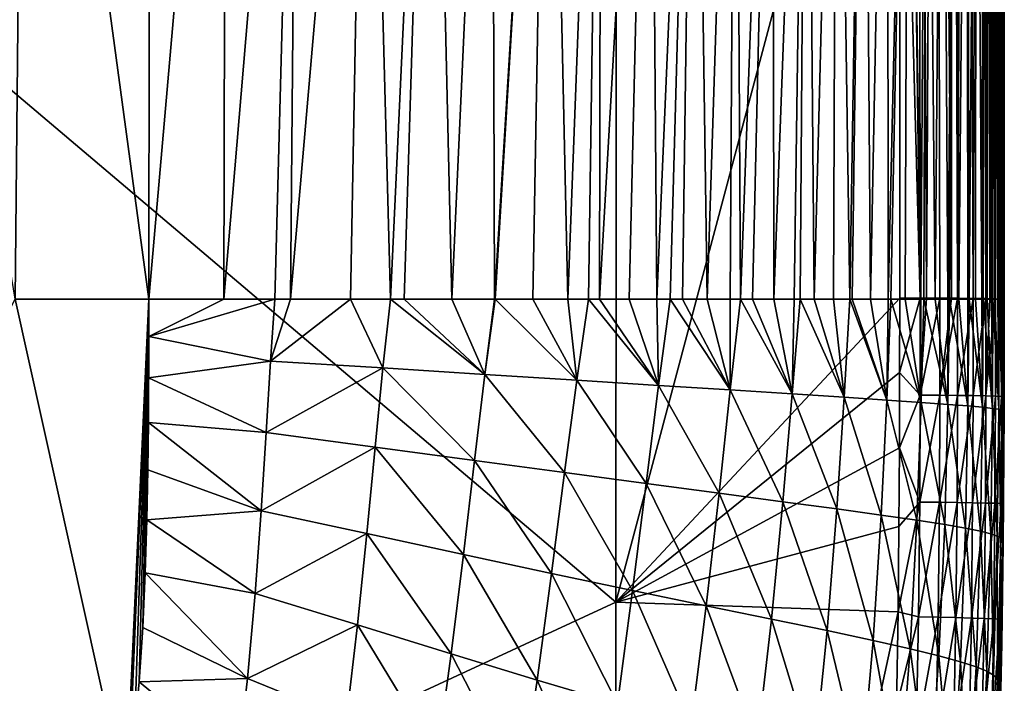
# Model space of a CAD drawing. Header units: metres. Extents: x -82 to 113, y -109 to 109.
# Tile 49 of 256: x -1.87 to 7.59, y -89.01 to -82.64. Entities that reach past the tile are written whole.
import ezdxf

# ---------------------------------------------------------------- set-up
doc = ezdxf.new("R2010")
doc.units = ezdxf.units.M
doc.layers.add('solid_20_382_013_XXX', color=7, linetype='CONTINUOUS')

msp = doc.modelspace()

# ---------------------------------------------------------------- linework, layer by layer
at = {"layer": 'solid_20_382_013_XXX'}
for points in [[(6.78411, -85.312668, -22.772873), (6.587133, -68.549858, -22.930576), (6.587057, -70.239494, -22.916096)], [(6.766757, -68.511177, -22.947165), (6.587133, -68.549858, -22.930576), (6.78411, -85.312668, -22.772873)], [(6.766757, -68.511177, -22.947165), (6.78411, -85.312668, -22.772873), (6.845679, -85.312859, -22.787275)], [(6.935796, -68.511566, -22.993719), (6.766757, -68.511177, -22.947165), (6.845679, -85.312859, -22.787275)], [(6.935796, -68.511566, -22.993719), (6.845679, -85.312859, -22.787275), (6.972446, -85.313423, -22.830578)], [(6.935796, -68.511566, -22.993719), (6.972446, -85.313423, -22.830578), (7.085756, -85.314163, -22.886753)], [(7.091434, -68.512184, -23.067741), (6.935796, -68.511566, -22.993719), (7.085756, -85.314163, -22.886753)], [(7.091434, -68.512184, -23.067741), (7.085756, -85.314163, -22.886753), (7.143466, -85.314629, -22.922752)], [(7.230856, -68.513016, -23.16641), (7.091434, -68.512184, -23.067741), (7.143466, -85.314629, -22.922752)], [(7.230856, -68.513016, -23.16641), (7.143466, -85.314629, -22.922752), (7.292288, -85.316223, -23.045031)], [(7.351247, -68.514023, -23.286907), (7.230856, -68.513016, -23.16641), (7.292288, -85.316223, -23.045031)], [(7.351247, -68.514023, -23.286907), (7.292288, -85.316223, -23.045031), (7.415062, -85.318153, -23.193441)], [(7.44979, -68.51519, -23.426411), (7.351247, -68.514023, -23.286907), (7.415062, -85.318153, -23.193441)], [(7.44979, -68.51519, -23.426411), (7.415062, -85.318153, -23.193441), (7.452575, -85.318932, -23.253305)], [(7.44979, -68.51519, -23.426411), (7.452575, -85.318932, -23.253305), (7.507776, -85.320366, -23.364073)], [(7.52367, -68.516487, -23.582102), (7.44979, -68.51519, -23.426411), (7.507776, -85.320366, -23.364073)], [(7.52367, -68.516487, -23.582102), (7.507776, -85.320366, -23.364073), (7.552238, -85.322044, -23.493376)], [(7.52367, -68.516487, -23.582102), (7.552238, -85.322044, -23.493376), (7.566058, -85.322807, -23.551882)], [(7.57007, -68.517899, -23.751158), (7.52367, -68.516487, -23.582102), (7.566058, -85.322807, -23.551882)], [(7.57007, -68.517899, -23.751158), (7.566058, -85.322807, -23.551882), (7.586342, -85.325409, -23.753025)], [(7.587094, -77.138199, -23.8496), (7.57007, -68.517899, -23.751158), (7.586342, -85.325409, -23.753025)], [(6.78411, -85.312668, -22.772873), (6.587057, -70.239494, -22.916096), (6.586648, -78.000458, -22.840151)], [(-4.684467, -80.998611, -22.829973), (3.860747, -88.233383, -22.715584), (3.870724, -75.62088, -22.863297)], [(6.586648, -78.000458, -22.840151), (3.870724, -75.62088, -22.863297), (3.860747, -88.233383, -22.715584)], [(-3.290884, -76.790482, -59.854019), (-1.824784, -76.471252, -59.802547), (-1.910766, -85.322731, -59.342342)], [(-1.910766, -85.322731, -59.342342), (-1.824784, -76.471252, -59.802547), (-0.626306, -85.322731, -59.223438)], [(-1.824784, -76.471252, -59.802547), (-0.618716, -76.903442, -59.682014), (-0.626306, -85.322731, -59.223438)], [(0.113484, -76.86113, -59.596119), (0.092092, -85.322998, -59.126217), (-0.626306, -85.322731, -59.223438)], [(-0.618716, -76.903442, -59.682014), (0.113484, -76.86113, -59.596119), (-0.626306, -85.322731, -59.223438)], [(0.809225, -76.86113, -59.485573), (0.584357, -85.323128, -59.042843), (0.092092, -85.322998, -59.126217)], [(0.113484, -76.86113, -59.596119), (0.809225, -76.86113, -59.485573), (0.092092, -85.322998, -59.126217)], [(0.809225, -76.86113, -59.485573), (0.735392, -85.323158, -59.014065), (0.584357, -85.323128, -59.042843)], [(1.467709, -76.86113, -59.349724), (1.311172, -85.32325, -58.888363), (0.735392, -85.323158, -59.014065)], [(0.809225, -76.86113, -59.485573), (1.467709, -76.86113, -59.349724), (0.735392, -85.323158, -59.014065)], [(1.467709, -76.86113, -59.349724), (1.693981, -85.323288, -58.788589), (1.311172, -85.32325, -58.888363)], [(1.467709, -76.86113, -59.349724), (2.087769, -76.86113, -59.185726), (1.693981, -85.323288, -58.788589)], [(2.087769, -76.86113, -59.185726), (1.825018, -85.323296, -58.751019), (1.693981, -85.323288, -58.788589)], [(2.087769, -76.86113, -59.185726), (2.283503, -85.323326, -58.603874), (1.825018, -85.323296, -58.751019)], [(2.087769, -76.86113, -59.185726), (2.669397, -76.86113, -58.990498), (2.283503, -85.323326, -58.603874)], [(2.669397, -76.86113, -58.990498), (2.693724, -85.323349, -58.448391), (2.283503, -85.323326, -58.603874)], [(2.669397, -76.86113, -58.990498), (3.212833, -76.86113, -58.760921), (2.693724, -85.323349, -58.448391)], [(3.212833, -76.86113, -58.760921), (2.69931, -85.323349, -58.446098), (2.693724, -85.323349, -58.448391)], [(3.212833, -76.86113, -58.760921), (3.062809, -85.323372, -58.285412), (2.69931, -85.323349, -58.446098)], [(3.212833, -76.86113, -58.760921), (3.397534, -85.323387, -58.115074), (3.062809, -85.323372, -58.285412)], [(3.212833, -76.86113, -58.760921), (3.718316, -76.86113, -58.493862), (3.397534, -85.323387, -58.115074)], [(3.718316, -76.86113, -58.493862), (3.598494, -85.323395, -58.000843), (3.397534, -85.323387, -58.115074)], [(3.718316, -76.86113, -58.493862), (3.704615, -85.323402, -57.936466), (3.598494, -85.323395, -58.000843)], [(4.186085, -76.86113, -58.186207), (3.988769, -85.323425, -57.748699), (3.704615, -85.323402, -57.936466)], [(3.718316, -76.86113, -58.493862), (4.186085, -76.86113, -58.186207), (3.704615, -85.323402, -57.936466)], [(4.186085, -76.86113, -58.186207), (4.253523, -85.323441, -57.550774), (3.988769, -85.323425, -57.748699)], [(4.186085, -76.86113, -58.186207), (4.616384, -76.86113, -57.83482), (4.253523, -85.323441, -57.550774)], [(4.616384, -76.86113, -57.83482), (4.382994, -85.323448, -57.44471), (4.253523, -85.323441, -57.550774)], [(4.616384, -76.86113, -57.83482), (4.50192, -85.323456, -57.34127), (4.382994, -85.323448, -57.44471)], [(4.616384, -76.86113, -57.83482), (4.73642, -85.323463, -57.118507), (4.50192, -85.323456, -57.34127)], [(4.616384, -76.86113, -57.83482), (5.00983, -76.86113, -57.436577), (4.73642, -85.323463, -57.118507)], [(5.00983, -76.86113, -57.436577), (4.959174, -85.323471, -56.880444), (4.73642, -85.323463, -57.118507)], [(5.00983, -76.86113, -57.436577), (5.057713, -85.323479, -56.765717), (4.959174, -85.323471, -56.880444)], [(5.00983, -76.86113, -57.436577), (5.367738, -76.86113, -56.988319), (5.057713, -85.323479, -56.765717)], [(5.367738, -76.86113, -56.988319), (5.172128, -85.323486, -56.624397), (5.057713, -85.323479, -56.765717)], [(5.367738, -76.86113, -56.988319), (5.376787, -85.323494, -56.347225), (5.172128, -85.323486, -56.624397)], [(5.367738, -76.86113, -56.988319), (5.691496, -76.86113, -56.486897), (5.376787, -85.323494, -56.347225)], [(5.691496, -76.86113, -56.486897), (5.574223, -85.323502, -56.045334), (5.376787, -85.323494, -56.347225)], [(5.691496, -76.86113, -56.486897), (5.630243, -85.323509, -55.952572), (5.574223, -85.323502, -56.045334)], [(5.691496, -76.86113, -56.486897), (5.765315, -85.323517, -55.714249), (5.630243, -85.323509, -55.952572)], [(5.691496, -76.86113, -56.486897), (5.982493, -76.86113, -55.929157), (5.765315, -85.323517, -55.714249)], [(5.982493, -76.86113, -55.929157), (5.950565, -85.323532, -55.348751), (5.765315, -85.323517, -55.714249)], [(5.982493, -76.86113, -55.929157), (6.109612, -85.32354, -54.992077), (5.950565, -85.323532, -55.348751)], [(5.982493, -76.86113, -55.929157), (6.242119, -76.86113, -55.311947), (6.109612, -85.32354, -54.992077)], [(6.242119, -76.86113, -55.311947), (6.130847, -85.32354, -54.940979), (6.109612, -85.32354, -54.992077)], [(6.242119, -76.86113, -55.311947), (6.306602, -85.323555, -54.481098), (6.130847, -85.32354, -54.940979)], [(6.242119, -76.86113, -55.311947), (6.471772, -76.86113, -54.632114), (6.306602, -85.323555, -54.481098)], [(6.471772, -76.86113, -54.632114), (6.477009, -85.32357, -53.959354), (6.306602, -85.323555, -54.481098)], [(6.471772, -76.86113, -54.632114), (6.67311, -76.86113, -53.886654), (6.477009, -85.32357, -53.959354)], [(6.67311, -76.86113, -53.886654), (6.502896, -85.32357, -53.872173), (6.477009, -85.32357, -53.959354)], [(6.67311, -76.86113, -53.886654), (6.639464, -85.323578, -53.370422), (6.502896, -85.32357, -53.872173)], [(6.67311, -76.86113, -53.886654), (6.79054, -85.323586, -52.714764), (6.639464, -85.323578, -53.370422)], [(6.67311, -76.86113, -53.886654), (6.848059, -76.86113, -53.072681), (6.79054, -85.323586, -52.714764)], [(6.848059, -76.86113, -53.072681), (6.818876, -85.323586, -52.577164), (6.79054, -85.323586, -52.714764)], [(6.848059, -76.86113, -53.072681), (6.927766, -85.323586, -51.994534), (6.818876, -85.323586, -52.577164)], [(6.848059, -76.86113, -53.072681), (6.998559, -76.86113, -52.18734), (6.927766, -85.323586, -51.994534)], [(6.998559, -76.86113, -52.18734), (7.049494, -85.323593, -51.214779), (6.927766, -85.323586, -51.994534)], [(6.998559, -76.86113, -52.18734), (7.126547, -76.86113, -51.227753), (7.049494, -85.323593, -51.214779)], [(7.126547, -76.86113, -51.227753), (7.066321, -85.323593, -51.093414), (7.049494, -85.323593, -51.214779)], [(7.126547, -76.86113, -51.227753), (7.1546, -85.323601, -50.386784), (7.066321, -85.323593, -51.093414)], [(7.126547, -76.86113, -51.227753), (7.233965, -76.86113, -50.191055), (7.1546, -85.323601, -50.386784)], [(7.233965, -76.86113, -50.191055), (7.243155, -85.323608, -49.524075), (7.1546, -85.323601, -50.386784)], [(7.233965, -76.86113, -50.191055), (7.25352, -85.323608, -49.409863), (7.243155, -85.323608, -49.524075)], [(7.233965, -76.86113, -50.191055), (7.322749, -76.86113, -49.074417), (7.25352, -85.323608, -49.409863)], [(7.322749, -76.86113, -49.074417), (7.316745, -85.323616, -48.633621), (7.25352, -85.323608, -49.409863)], [(7.322749, -76.86113, -49.074417), (7.377763, -85.323624, -47.711555), (7.316745, -85.323616, -48.633621)], [(7.322749, -76.86113, -49.074417), (7.394804, -76.86113, -47.875359), (7.377763, -85.323624, -47.711555)], [(7.394804, -76.86113, -47.875359), (7.389251, -85.323631, -47.511997), (7.377763, -85.323624, -47.711555)], [(7.394804, -76.86113, -47.875359), (7.428224, -85.323639, -46.751274), (7.389251, -85.323631, -47.511997)], [(7.394804, -76.86113, -47.875359), (7.452023, -76.86113, -46.59161), (7.428224, -85.323639, -46.751274)], [(7.452023, -76.86113, -46.59161), (7.469484, -85.323654, -45.750946), (7.428224, -85.323639, -46.751274)], [(7.452023, -76.86113, -46.59161), (7.496294, -76.86113, -45.220898), (7.469484, -85.323654, -45.750946)], [(7.496294, -76.86113, -45.220898), (7.482153, -85.323654, -45.385738), (7.469484, -85.323654, -45.750946)], [(7.496294, -76.86113, -45.220898), (7.50268, -85.323662, -44.711128), (7.482153, -85.323654, -45.385738)], [(7.496294, -76.86113, -45.220898), (7.528913, -85.323662, -43.631592), (7.50268, -85.323662, -44.711128)], [(7.496294, -76.86113, -45.220898), (7.529508, -76.86113, -43.760963), (7.528913, -85.323662, -43.631592)], [(7.529508, -76.86113, -43.760963), (7.540731, -85.323662, -43.022015), (7.528913, -85.323662, -43.631592)], [(7.529508, -76.86113, -43.760963), (7.553554, -76.86113, -42.209534), (7.540731, -85.323662, -43.022015)], [(7.553554, -76.86113, -42.209534), (7.549218, -85.323662, -42.512356), (7.540731, -85.323662, -43.022015)], [(7.553554, -76.86113, -42.209534), (7.564582, -85.323639, -41.352695), (7.549218, -85.323662, -42.512356)], [(7.553554, -76.86113, -42.209534), (7.570241, -76.86113, -40.564457), (7.564582, -85.323639, -41.352695)], [(7.570241, -76.86113, -40.564457), (7.573779, -85.323624, -40.411255), (7.564582, -85.323639, -41.352695)], [(7.570241, -76.86113, -40.564457), (7.575883, -85.323616, -40.151432), (7.573779, -85.323624, -40.411255)], [(7.570241, -76.86113, -40.564457), (7.583766, -85.323601, -38.90749), (7.575883, -85.323616, -40.151432)], [(7.570241, -76.86113, -40.564457), (7.580954, -76.86113, -38.824188), (7.583766, -85.323601, -38.90749)], [(7.580954, -76.86113, -38.824188), (7.588811, -85.323616, -37.619068), (7.583766, -85.323601, -38.90749)], [(7.580954, -76.86113, -38.824188), (7.58694, -76.86113, -36.98737), (7.588811, -85.323616, -37.619068)], [(7.58694, -76.86113, -36.98737), (7.589024, -85.323616, -37.544697), (7.588811, -85.323616, -37.619068)], [(7.58694, -76.86113, -36.98737), (7.591569, -85.323669, -36.284065), (7.589024, -85.323616, -37.544697)], [(7.58694, -76.86113, -36.98737), (7.58945, -76.86113, -35.052639), (7.591569, -85.323669, -36.284065)], [(7.58766, -76.86113, -26.3095), (7.587094, -77.138199, -23.8496), (7.587805, -85.323776, -25.543383)], [(7.58766, -76.86113, -26.3095), (7.588472, -85.323174, -27.25271), (7.588526, -85.323158, -27.374783)], [(7.588303, -76.86113, -28.647734), (7.58766, -76.86113, -26.3095), (7.588526, -85.323158, -27.374783)], [(7.58766, -76.86113, -26.3095), (7.587805, -85.323776, -25.543383), (7.588472, -85.323174, -27.25271)], [(7.588303, -76.86113, -28.647734), (7.589279, -85.323196, -28.891241), (7.590257, -85.323471, -30.468063)], [(7.589035, -76.86113, -30.884029), (7.588303, -76.86113, -28.647734), (7.590257, -85.323471, -30.468063)], [(7.588303, -76.86113, -28.647734), (7.588526, -85.323158, -27.374783), (7.589279, -85.323196, -28.891241)], [(7.589035, -76.86113, -30.884029), (7.59066, -85.32357, -31.02742), (7.591393, -85.323723, -31.991491)], [(7.589732, -76.86113, -33.018646), (7.589035, -76.86113, -30.884029), (7.591393, -85.323723, -31.991491)], [(7.589035, -76.86113, -30.884029), (7.590257, -85.323471, -30.468063), (7.59066, -85.32357, -31.02742)], [(7.58945, -76.86113, -35.052639), (7.59257, -85.323753, -34.900459), (7.591569, -85.323669, -36.284065)], [(7.58945, -76.86113, -35.052639), (7.592603, -85.323784, -34.416882), (7.59257, -85.323753, -34.900459)], [(7.58945, -76.86113, -35.052639), (7.589732, -76.86113, -33.018646), (7.592603, -85.323784, -34.416882)], [(7.589732, -76.86113, -33.018646), (7.592337, -85.323807, -33.468712), (7.592603, -85.323784, -34.416882)], [(7.589732, -76.86113, -33.018646), (7.591393, -85.323723, -31.991491), (7.592337, -85.323807, -33.468712)], [(7.587805, -85.323776, -25.543383), (7.587094, -77.138199, -23.8496), (7.586342, -85.325409, -23.753025)], [(6.586648, -78.000458, -22.840151), (3.860747, -88.233383, -22.715584), (6.58736, -85.312401, -22.753321)], [(6.78411, -85.312668, -22.772873), (6.586648, -78.000458, -22.840151), (6.58736, -85.312401, -22.753321)], [(-4.684467, -80.998611, -22.829973), (-4.686957, -92.19162, -22.700603), (3.860747, -88.233383, -22.715584)], [(-4.318604, -90.112183, -59.170151), (-1.910766, -85.322731, -59.342342), (-0.847202, -90.119011, -58.961166)], [(-0.847202, -90.119011, -58.961166), (-1.910766, -85.322731, -59.342342), (-0.626306, -85.322731, -59.223438)], [(-0.847202, -90.119011, -58.961166), (-0.626306, -85.322731, -59.223438), (-0.817885, -89.914146, -58.971558)], [(-0.817885, -89.914146, -58.971558), (-0.626306, -85.322731, -59.223438), (-0.765357, -89.476959, -58.994057)], [(-0.765357, -89.476959, -58.994057), (-0.626306, -85.322731, -59.223438), (-0.721058, -88.998085, -59.019176)], [(-0.721058, -88.998085, -59.019176), (-0.626306, -85.322731, -59.223438), (-0.685765, -88.478203, -59.046986)], [(-0.685765, -88.478203, -59.046986), (-0.626306, -85.322731, -59.223438), (-0.661012, -87.952522, -59.075615)], [(-0.661012, -87.952522, -59.075615), (-0.626306, -85.322731, -59.223438), (-0.645275, -87.44281, -59.103786)], [(-0.645275, -87.44281, -59.103786), (-0.626306, -85.322731, -59.223438), (-0.636141, -86.961792, -59.130684)], [(-0.636141, -86.961792, -59.130684), (-0.626306, -85.322731, -59.223438), (-0.631141, -86.506683, -59.156353)], [(-0.631141, -86.506683, -59.156353), (-0.626306, -85.322731, -59.223438), (-0.627348, -85.681702, -59.203114)], [(-0.627348, -85.681702, -59.203114), (-0.626306, -85.322731, -59.223438), (0.092092, -85.322998, -59.126217)], [(-0.627348, -85.681702, -59.203114), (0.092092, -85.322998, -59.126217), (0.584357, -85.323128, -59.042843)], [(0.542038, -85.917763, -59.015396), (-0.627348, -85.681702, -59.203114), (0.584357, -85.323128, -59.042843)], [(0.542038, -85.917763, -59.015396), (0.584357, -85.323128, -59.042843), (0.735392, -85.323158, -59.014065)], [(0.542038, -85.917763, -59.015396), (0.735392, -85.323158, -59.014065), (1.311172, -85.32325, -58.888363)], [(1.620697, -85.98468, -58.767513), (0.542038, -85.917763, -59.015396), (1.311172, -85.32325, -58.888363)], [(1.620697, -85.98468, -58.767513), (1.311172, -85.32325, -58.888363), (1.693981, -85.323288, -58.788589)], [(1.620697, -85.98468, -58.767513), (1.693981, -85.323288, -58.788589), (2.602799, -86.046204, -58.438618)], [(2.602799, -86.046204, -58.438618), (1.693981, -85.323288, -58.788589), (1.825018, -85.323296, -58.751019)], [(2.602799, -86.046204, -58.438618), (1.825018, -85.323296, -58.751019), (2.283503, -85.323326, -58.603874)], [(2.602799, -86.046204, -58.438618), (2.283503, -85.323326, -58.603874), (2.693724, -85.323349, -58.448391)], [(2.602799, -86.046204, -58.438618), (2.693724, -85.323349, -58.448391), (2.69931, -85.323349, -58.446098)], [(2.602799, -86.046204, -58.438618), (2.69931, -85.323349, -58.446098), (3.484946, -86.102043, -58.014301)], [(3.484946, -86.102043, -58.014301), (2.69931, -85.323349, -58.446098), (3.062809, -85.323372, -58.285412)], [(3.484946, -86.102043, -58.014301), (3.062809, -85.323372, -58.285412), (3.397534, -85.323387, -58.115074)], [(3.484946, -86.102043, -58.014301), (3.397534, -85.323387, -58.115074), (3.598494, -85.323395, -58.000843)], [(3.484946, -86.102043, -58.014301), (3.598494, -85.323395, -58.000843), (4.270253, -86.152023, -57.478012)], [(4.270253, -86.152023, -57.478012), (3.598494, -85.323395, -58.000843), (3.704615, -85.323402, -57.936466)], [(4.270253, -86.152023, -57.478012), (3.704615, -85.323402, -57.936466), (3.988769, -85.323425, -57.748699)], [(3.860747, -88.233383, -22.715584), (6.586072, -86.029488, -22.743954), (6.58736, -85.312401, -22.753321)], [(4.270253, -86.152023, -57.478012), (3.988769, -85.323425, -57.748699), (4.253523, -85.323441, -57.550774)], [(4.270253, -86.152023, -57.478012), (4.253523, -85.323441, -57.550774), (4.382994, -85.323448, -57.44471)], [(4.270253, -86.152023, -57.478012), (4.382994, -85.323448, -57.44471), (4.959772, -86.19603, -56.813759)], [(4.959772, -86.19603, -56.813759), (4.382994, -85.323448, -57.44471), (4.50192, -85.323456, -57.34127)], [(4.959772, -86.19603, -56.813759), (4.50192, -85.323456, -57.34127), (4.73642, -85.323463, -57.118507)], [(4.959772, -86.19603, -56.813759), (4.73642, -85.323463, -57.118507), (4.959174, -85.323471, -56.880444)], [(4.959772, -86.19603, -56.813759), (4.959174, -85.323471, -56.880444), (5.057713, -85.323479, -56.765717)], [(4.959772, -86.19603, -56.813759), (5.057713, -85.323479, -56.765717), (5.553587, -86.234062, -56.007137)], [(5.553587, -86.234062, -56.007137), (5.057713, -85.323479, -56.765717), (5.172128, -85.323486, -56.624397)], [(5.553587, -86.234062, -56.007137), (5.172128, -85.323486, -56.624397), (5.376787, -85.323494, -56.347225)], [(5.553587, -86.234062, -56.007137), (5.376787, -85.323494, -56.347225), (5.574223, -85.323502, -56.045334)], [(5.553587, -86.234062, -56.007137), (5.574223, -85.323502, -56.045334), (5.630243, -85.323509, -55.952572)], [(5.553587, -86.234062, -56.007137), (5.630243, -85.323509, -55.952572), (6.053407, -86.266365, -55.045341)], [(6.053407, -86.266365, -55.045341), (5.630243, -85.323509, -55.952572), (5.765315, -85.323517, -55.714249)], [(6.053407, -86.266365, -55.045341), (5.765315, -85.323517, -55.714249), (5.950565, -85.323532, -55.348751)], [(6.053407, -86.266365, -55.045341), (5.950565, -85.323532, -55.348751), (6.109612, -85.32354, -54.992077)], [(6.053407, -86.266365, -55.045341), (6.109612, -85.32354, -54.992077), (6.464264, -86.293427, -53.917152)], [(6.464264, -86.293427, -53.917152), (6.109612, -85.32354, -54.992077), (6.130847, -85.32354, -54.940979)], [(6.464264, -86.293427, -53.917152), (6.130847, -85.32354, -54.940979), (6.306602, -85.323555, -54.481098)], [(6.464264, -86.293427, -53.917152), (6.306602, -85.323555, -54.481098), (6.477009, -85.32357, -53.959354)], [(6.464264, -86.293427, -53.917152), (6.477009, -85.32357, -53.959354), (6.502896, -85.32357, -53.872173)], [(6.464264, -86.293427, -53.917152), (6.502896, -85.32357, -53.872173), (6.793618, -86.31588, -52.612068)], [(6.793618, -86.31588, -52.612068), (6.502896, -85.32357, -53.872173), (6.639464, -85.323578, -53.370422)], [(6.78411, -85.312668, -22.772873), (6.58736, -85.312401, -22.753321), (6.586072, -86.029488, -22.743954)], [(6.784419, -86.245972, -22.760811), (6.78411, -85.312668, -22.772873), (6.586072, -86.029488, -22.743954)], [(6.793618, -86.31588, -52.612068), (6.639464, -85.323578, -53.370422), (6.79054, -85.323586, -52.714764)], [(6.845679, -85.312859, -22.787275), (6.78411, -85.312668, -22.772873), (6.784419, -86.245972, -22.760811)], [(6.972446, -85.313423, -22.830578), (6.845679, -85.312859, -22.787275), (6.784419, -86.245972, -22.760811)], [(6.972767, -86.247047, -22.818693), (6.972446, -85.313423, -22.830578), (6.784419, -86.245972, -22.760811)], [(6.793618, -86.31588, -52.612068), (6.79054, -85.323586, -52.714764), (6.818876, -85.323586, -52.577164)], [(6.793618, -86.31588, -52.612068), (6.818876, -85.323586, -52.577164), (7.050255, -86.334389, -51.11895)], [(7.050255, -86.334389, -51.11895), (6.818876, -85.323586, -52.577164), (6.927766, -85.323586, -51.994534)], [(7.050255, -86.334389, -51.11895), (6.927766, -85.323586, -51.994534), (7.049494, -85.323593, -51.214779)], [(7.085756, -85.314163, -22.886753), (6.972446, -85.313423, -22.830578), (6.972767, -86.247047, -22.818693)], [(7.143466, -85.314629, -22.922752), (7.085756, -85.314163, -22.886753), (6.972767, -86.247047, -22.818693)], [(7.14324, -86.248535, -22.910702), (7.143466, -85.314629, -22.922752), (6.972767, -86.247047, -22.818693)], [(7.050255, -86.334389, -51.11895), (7.049494, -85.323593, -51.214779), (7.066321, -85.323593, -51.093414)], [(7.050255, -86.334389, -51.11895), (7.066321, -85.323593, -51.093414), (7.243666, -86.349602, -49.425171)], [(7.243666, -86.349602, -49.425171), (7.066321, -85.323593, -51.093414), (7.1546, -85.323601, -50.386784)], [(7.292288, -85.316223, -23.045031), (7.143466, -85.314629, -22.922752), (7.14324, -86.248535, -22.910702)], [(7.291793, -86.250397, -23.032793), (7.292288, -85.316223, -23.045031), (7.14324, -86.248535, -22.910702)], [(7.243666, -86.349602, -49.425171), (7.1546, -85.323601, -50.386784), (7.243155, -85.323608, -49.524075)], [(7.243666, -86.349602, -49.425171), (7.243155, -85.323608, -49.524075), (7.25352, -85.323608, -49.409863)], [(7.243666, -86.349602, -49.425171), (7.25352, -85.323608, -49.409863), (7.383401, -86.36216, -47.517963)], [(7.383401, -86.36216, -47.517963), (7.25352, -85.323608, -49.409863), (7.316745, -85.323616, -48.633621)], [(7.415062, -85.318153, -23.193441), (7.292288, -85.316223, -23.045031), (7.291793, -86.250397, -23.032793)], [(7.41438, -86.252556, -23.180916), (7.415062, -85.318153, -23.193441), (7.291793, -86.250397, -23.032793)], [(7.383401, -86.36216, -47.517963), (7.316745, -85.323616, -48.633621), (7.377763, -85.323624, -47.711555)], [(7.383401, -86.36216, -47.517963), (7.377763, -85.323624, -47.711555), (7.389251, -85.323631, -47.511997)], [(7.383401, -86.36216, -47.517963), (7.389251, -85.323631, -47.511997), (7.4788, -86.372627, -45.385376)], [(7.4788, -86.372627, -45.385376), (7.389251, -85.323631, -47.511997), (7.428224, -85.323639, -46.751274)], [(7.452575, -85.318932, -23.253305), (7.415062, -85.318153, -23.193441), (7.41438, -86.252556, -23.180916)], [(7.507776, -85.320366, -23.364073), (7.452575, -85.318932, -23.253305), (7.41438, -86.252556, -23.180916)], [(7.506954, -86.254959, -23.351025), (7.507776, -85.320366, -23.364073), (7.41438, -86.252556, -23.180916)], [(7.4788, -86.372627, -45.385376), (7.428224, -85.323639, -46.751274), (7.469484, -85.323654, -45.750946)], [(7.4788, -86.372627, -45.385376), (7.469484, -85.323654, -45.750946), (7.482153, -85.323654, -45.385738)], [(7.4788, -86.372627, -45.385376), (7.482153, -85.323654, -45.385738), (7.538805, -86.381409, -43.016956)], [(7.538805, -86.381409, -43.016956), (7.482153, -85.323654, -45.385738), (7.50268, -85.323662, -44.711128)], [(7.538805, -86.381409, -43.016956), (7.50268, -85.323662, -44.711128), (7.528913, -85.323662, -43.631592)], [(7.552238, -85.322044, -23.493376), (7.507776, -85.320366, -23.364073), (7.506954, -86.254959, -23.351025)], [(7.566058, -85.322807, -23.551882), (7.552238, -85.322044, -23.493376), (7.506954, -86.254959, -23.351025)], [(7.56547, -86.257545, -23.539072), (7.566058, -85.322807, -23.551882), (7.506954, -86.254959, -23.351025)], [(7.538805, -86.381409, -43.016956), (7.528913, -85.323662, -43.631592), (7.540731, -85.323662, -43.022015)], [(7.538805, -86.381409, -43.016956), (7.540731, -85.323662, -43.022015), (7.57231, -86.388908, -40.40242)], [(7.57231, -86.388908, -40.40242), (7.540731, -85.323662, -43.022015), (7.549218, -85.323662, -42.512356)], [(7.57231, -86.388908, -40.40242), (7.549218, -85.323662, -42.512356), (7.564582, -85.323639, -41.352695)], [(7.57231, -86.388908, -40.40242), (7.564582, -85.323639, -41.352695), (7.573779, -85.323624, -40.411255)], [(7.586342, -85.325409, -23.753025), (7.566058, -85.322807, -23.551882), (7.56547, -86.257545, -23.539072)], [(7.586265, -86.06012, -23.743433), (7.586342, -85.325409, -23.753025), (7.56547, -86.257545, -23.539072)], [(7.57231, -86.388908, -40.40242), (7.573779, -85.323624, -40.411255), (7.587589, -86.395576, -37.533493)], [(7.587589, -86.395576, -37.533493), (7.573779, -85.323624, -40.411255), (7.575883, -85.323616, -40.151432)], [(7.587589, -86.395576, -37.533493), (7.575883, -85.323616, -40.151432), (7.583766, -85.323601, -38.90749)], [(7.587589, -86.395576, -37.533493), (7.583766, -85.323601, -38.90749), (7.588811, -85.323616, -37.619068)], [(7.586265, -86.06012, -23.743433), (7.588526, -85.323158, -27.374783), (7.588472, -85.323174, -27.25271)], [(7.587278, -86.410789, -27.368349), (7.588526, -85.323158, -27.374783), (7.586265, -86.06012, -23.743433)], [(7.588472, -85.323174, -27.25271), (7.587805, -85.323776, -25.543383), (7.586265, -86.06012, -23.743433)], [(7.587805, -85.323776, -25.543383), (7.586342, -85.325409, -23.753025), (7.586265, -86.06012, -23.743433)], [(7.587278, -86.410789, -27.368349), (7.589279, -85.323196, -28.891241), (7.588526, -85.323158, -27.374783)], [(7.587278, -86.410789, -27.368349), (7.590257, -85.323471, -30.468063), (7.589279, -85.323196, -28.891241)], [(7.587278, -86.410789, -27.368349), (7.59066, -85.32357, -31.02742), (7.590257, -85.323471, -30.468063)], [(7.590015, -86.406807, -31.017851), (7.59066, -85.32357, -31.02742), (7.587278, -86.410789, -27.368349)], [(7.587589, -86.395576, -37.533493), (7.588811, -85.323616, -37.619068), (7.589024, -85.323616, -37.544697)], [(7.587589, -86.395576, -37.533493), (7.589024, -85.323616, -37.544697), (7.591569, -85.323669, -36.284065)], [(7.591569, -85.323669, -36.284065), (7.59257, -85.323753, -34.900459), (7.587589, -86.395576, -37.533493)], [(7.587589, -86.395576, -37.533493), (7.59257, -85.323753, -34.900459), (7.591581, -86.401733, -34.406025)], [(7.590015, -86.406807, -31.017851), (7.591393, -85.323723, -31.991491), (7.59066, -85.32357, -31.02742)], [(7.590015, -86.406807, -31.017851), (7.592337, -85.323807, -33.468712), (7.591393, -85.323723, -31.991491)], [(7.590015, -86.406807, -31.017851), (7.592603, -85.323784, -34.416882), (7.592337, -85.323807, -33.468712)], [(7.591581, -86.401733, -34.406025), (7.592603, -85.323784, -34.416882), (7.590015, -86.406807, -31.017851)], [(7.591581, -86.401733, -34.406025), (7.59257, -85.323753, -34.900459), (7.592603, -85.323784, -34.416882)], [(-0.627348, -85.681702, -59.203114), (-0.628595, -86.078728, -59.180595), (-0.631141, -86.506683, -59.156353)], [(0.542038, -85.917763, -59.015396), (-0.628595, -86.078728, -59.180595), (-0.627348, -85.681702, -59.203114)], [(0.542038, -85.917763, -59.015396), (0.500734, -86.604355, -58.98167), (-0.628595, -86.078728, -59.180595)], [(1.620697, -85.98468, -58.767513), (0.500734, -86.604355, -58.98167), (0.542038, -85.917763, -59.015396)], [(1.547869, -86.74382, -58.739532), (0.500734, -86.604355, -58.98167), (1.620697, -85.98468, -58.767513)], [(1.547869, -86.74382, -58.739532), (1.620697, -85.98468, -58.767513), (2.503111, -86.872398, -58.423615)], [(1.620697, -85.98468, -58.767513), (2.602799, -86.046204, -58.438618), (2.503111, -86.872398, -58.423615)], [(0.500734, -86.604355, -58.98167), (-0.631141, -86.506683, -59.156353), (-0.628595, -86.078728, -59.180595)], [(2.503111, -86.872398, -58.423615), (2.602799, -86.046204, -58.438618), (3.368275, -86.989433, -58.017258)], [(2.602799, -86.046204, -58.438618), (3.484946, -86.102043, -58.014301), (3.368275, -86.989433, -58.017258)], [(3.860747, -88.233383, -22.715584), (6.584085, -86.751984, -22.734354), (6.586072, -86.029488, -22.743954)], [(6.784419, -86.245972, -22.760811), (6.586072, -86.029488, -22.743954), (6.584085, -86.751984, -22.734354)], [(7.584455, -86.85453, -23.732937), (7.586265, -86.06012, -23.743433), (7.56547, -86.257545, -23.539072)], [(7.587278, -86.410789, -27.368349), (7.586265, -86.06012, -23.743433), (7.584455, -86.85453, -23.732937)], [(3.368275, -86.989433, -58.017258), (3.484946, -86.102043, -58.014301), (4.151572, -87.094612, -57.499161)], [(3.484946, -86.102043, -58.014301), (4.270253, -86.152023, -57.478012), (4.151572, -87.094612, -57.499161)], [(4.151572, -87.094612, -57.499161), (4.270253, -86.152023, -57.478012), (4.852314, -87.187721, -56.849026)], [(4.270253, -86.152023, -57.478012), (4.959772, -86.19603, -56.813759), (4.852314, -87.187721, -56.849026)], [(4.852314, -87.187721, -56.849026), (4.959772, -86.19603, -56.813759), (5.464371, -87.268799, -56.049931)], [(4.959772, -86.19603, -56.813759), (5.553587, -86.234062, -56.007137), (5.464371, -87.268799, -56.049931)], [(5.464371, -87.268799, -56.049931), (5.553587, -86.234062, -56.007137), (5.983315, -87.338318, -55.08844)], [(5.553587, -86.234062, -56.007137), (6.053407, -86.266365, -55.045341), (5.983315, -87.338318, -55.08844)], [(5.983315, -87.338318, -55.08844), (6.053407, -86.266365, -55.045341), (6.410905, -87.397217, -53.954811)], [(6.053407, -86.266365, -55.045341), (6.464264, -86.293427, -53.917152), (6.410905, -87.397217, -53.954811)], [(6.780555, -87.271996, -22.747059), (6.784419, -86.245972, -22.760811), (6.584085, -86.751984, -22.734354)], [(6.972767, -86.247047, -22.818693), (6.784419, -86.245972, -22.760811), (6.780555, -87.271996, -22.747059)], [(6.968921, -87.273949, -22.804934), (6.972767, -86.247047, -22.818693), (6.780555, -87.271996, -22.747059)], [(7.14324, -86.248535, -22.910702), (6.972767, -86.247047, -22.818693), (6.968921, -87.273949, -22.804934)], [(7.139409, -87.276253, -22.896944), (7.14324, -86.248535, -22.910702), (6.968921, -87.273949, -22.804934)], [(7.291793, -86.250397, -23.032793), (7.14324, -86.248535, -22.910702), (7.139409, -87.276253, -22.896944)], [(7.28797, -87.278831, -23.019041), (7.291793, -86.250397, -23.032793), (7.139409, -87.276253, -22.896944)], [(7.41438, -86.252556, -23.180916), (7.291793, -86.250397, -23.032793), (7.28797, -87.278831, -23.019041)], [(7.410557, -87.281601, -23.167179), (7.41438, -86.252556, -23.180916), (7.28797, -87.278831, -23.019041)], [(7.506954, -86.254959, -23.351025), (7.41438, -86.252556, -23.180916), (7.410557, -87.281601, -23.167179)], [(7.503124, -87.284485, -23.337307), (7.506954, -86.254959, -23.351025), (7.410557, -87.281601, -23.167179)], [(7.56547, -86.257545, -23.539072), (7.506954, -86.254959, -23.351025), (7.503124, -87.284485, -23.337307)], [(7.561623, -87.287392, -23.525377), (7.56547, -86.257545, -23.539072), (7.503124, -87.284485, -23.337307)], [(7.584455, -86.85453, -23.732937), (7.56547, -86.257545, -23.539072), (7.561623, -87.287392, -23.525377)], [(6.410905, -87.397217, -53.954811), (6.464264, -86.293427, -53.917152), (6.753535, -87.446739, -52.641167)], [(6.464264, -86.293427, -53.917152), (6.793618, -86.31588, -52.612068), (6.753535, -87.446739, -52.641167)], [(6.753535, -87.446739, -52.641167), (6.793618, -86.31588, -52.612068), (7.020059, -87.488235, -51.138672)], [(6.793618, -86.31588, -52.612068), (7.050255, -86.334389, -51.11895), (7.020059, -87.488235, -51.138672)], [(7.020059, -87.488235, -51.138672), (7.050255, -86.334389, -51.11895), (7.22051, -87.523056, -49.43576)], [(7.050255, -86.334389, -51.11895), (7.243666, -86.349602, -49.425171), (7.22051, -87.523056, -49.43576)], [(7.22051, -87.523056, -49.43576), (7.243666, -86.349602, -49.425171), (7.365034, -87.552513, -47.520618)], [(7.243666, -86.349602, -49.425171), (7.383401, -86.36216, -47.517963), (7.365034, -87.552513, -47.520618)], [(7.365034, -87.552513, -47.520618), (7.383401, -86.36216, -47.517963), (7.463553, -87.577797, -45.381859)], [(7.383401, -86.36216, -47.517963), (7.4788, -86.372627, -45.385376), (7.463553, -87.577797, -45.381859)], [(7.463553, -87.577797, -45.381859), (7.4788, -86.372627, -45.385376), (7.525584, -87.59977, -43.008934)], [(7.4788, -86.372627, -45.385376), (7.538805, -86.381409, -43.016956), (7.525584, -87.59977, -43.008934)], [(7.525584, -87.59977, -43.008934), (7.538805, -86.381409, -43.016956), (7.560593, -87.619263, -40.391388)], [(7.538805, -86.381409, -43.016956), (7.57231, -86.388908, -40.40242), (7.560593, -87.619263, -40.391388)], [(7.560593, -87.619263, -40.391388), (7.57231, -86.388908, -40.40242), (7.577243, -87.637054, -37.520954)], [(7.57231, -86.388908, -40.40242), (7.587589, -86.395576, -37.533493), (7.577243, -87.637054, -37.520954)], [(7.577243, -87.637054, -37.520954), (7.587589, -86.395576, -37.533493), (7.591581, -86.401733, -34.406025)], [(7.577243, -87.637054, -37.520954), (7.591581, -86.401733, -34.406025), (7.582505, -87.653526, -34.393822)], [(7.590015, -86.406807, -31.017851), (7.587278, -86.410789, -27.368349), (7.580153, -87.679466, -27.362318)], [(7.582045, -87.667824, -31.007936), (7.590015, -86.406807, -31.017851), (7.580153, -87.679466, -27.362318)], [(7.580153, -87.679466, -27.362318), (7.587278, -86.410789, -27.368349), (7.584455, -86.85453, -23.732937)], [(7.591581, -86.401733, -34.406025), (7.590015, -86.406807, -31.017851), (7.582045, -87.667824, -31.007936)], [(7.582505, -87.653526, -34.393822), (7.591581, -86.401733, -34.406025), (7.582045, -87.667824, -31.007936)], [(0.453304, -87.356766, -58.94482), (-0.636141, -86.961792, -59.130684), (-0.631141, -86.506683, -59.156353)], [(0.500734, -86.604355, -58.98167), (0.453304, -87.356766, -58.94482), (-0.631141, -86.506683, -59.156353)], [(1.547869, -86.74382, -58.739532), (0.453304, -87.356766, -58.94482), (0.500734, -86.604355, -58.98167)], [(1.468548, -87.574448, -58.708229), (0.453304, -87.356766, -58.94482), (1.547869, -86.74382, -58.739532)], [(1.468548, -87.574448, -58.708229), (1.547869, -86.74382, -58.739532), (2.396432, -87.775253, -58.403515)], [(1.547869, -86.74382, -58.739532), (2.503111, -86.872398, -58.423615), (2.396432, -87.775253, -58.403515)], [(3.860747, -88.233383, -22.715584), (6.57999, -87.507843, -22.72414), (6.584085, -86.751984, -22.734354)], [(6.780555, -87.271996, -22.747059), (6.584085, -86.751984, -22.734354), (6.57999, -87.507843, -22.72414)], [(2.396432, -87.775253, -58.403515), (2.503111, -86.872398, -58.423615), (3.243237, -87.958221, -58.012081)], [(2.503111, -86.872398, -58.423615), (3.368275, -86.989433, -58.017258), (3.243237, -87.958221, -58.012081)], [(7.578946, -87.70974, -23.721508), (7.584455, -86.85453, -23.732937), (7.561623, -87.287392, -23.525377)], [(7.580153, -87.679466, -27.362318), (7.584455, -86.85453, -23.732937), (7.578946, -87.70974, -23.721508)], [(0.453304, -87.356766, -58.94482), (-0.645275, -87.44281, -59.103786), (-0.636141, -86.961792, -59.130684)], [(3.243237, -87.958221, -58.012081), (3.368275, -86.989433, -58.017258), (4.021556, -88.122986, -57.509167)], [(3.368275, -86.989433, -58.017258), (4.151572, -87.094612, -57.499161), (4.021556, -88.122986, -57.509167)], [(4.021556, -88.122986, -57.509167), (4.151572, -87.094612, -57.499161), (4.729401, -88.269348, -56.871201)], [(4.151572, -87.094612, -57.499161), (4.852314, -87.187721, -56.849026), (4.729401, -88.269348, -56.871201)], [(4.729401, -88.269348, -56.871201), (4.852314, -87.187721, -56.849026), (5.355524, -88.397415, -56.079155)], [(4.852314, -87.187721, -56.849026), (5.464371, -87.268799, -56.049931), (5.355524, -88.397415, -56.079155)], [(5.355524, -88.397415, -56.079155), (5.464371, -87.268799, -56.049931), (5.890319, -88.507866, -55.118946)], [(5.464371, -87.268799, -56.049931), (5.983315, -87.338318, -55.08844), (5.890319, -88.507866, -55.118946)], [(6.780555, -87.271996, -22.747059), (6.57999, -87.507843, -22.72414), (6.57182, -88.327301, -22.712862)], [(6.76941, -88.375954, -22.731899), (6.780555, -87.271996, -22.747059), (6.57182, -88.327301, -22.712862)], [(6.968921, -87.273949, -22.804934), (6.780555, -87.271996, -22.747059), (6.76941, -88.375954, -22.731899)], [(6.957801, -88.379402, -22.789768), (6.968921, -87.273949, -22.804934), (6.76941, -88.375954, -22.731899)], [(7.139409, -87.276253, -22.896944), (6.968921, -87.273949, -22.804934), (6.957801, -88.379402, -22.789768)], [(7.128304, -88.383072, -22.88179), (7.139409, -87.276253, -22.896944), (6.957801, -88.379402, -22.789768)], [(7.28797, -87.278831, -23.019041), (7.139409, -87.276253, -22.896944), (7.128304, -88.383072, -22.88179)], [(7.276871, -88.386848, -23.003914), (7.28797, -87.278831, -23.019041), (7.128304, -88.383072, -22.88179)], [(7.410557, -87.281601, -23.167179), (7.28797, -87.278831, -23.019041), (7.276871, -88.386848, -23.003914)], [(7.39945, -88.390633, -23.152086), (7.410557, -87.281601, -23.167179), (7.276871, -88.386848, -23.003914)], [(7.503124, -87.284485, -23.337307), (7.410557, -87.281601, -23.167179), (7.39945, -88.390633, -23.152086)], [(7.491993, -88.394295, -23.322258), (7.503124, -87.284485, -23.337307), (7.39945, -88.390633, -23.152086)], [(7.561623, -87.287392, -23.525377), (7.503124, -87.284485, -23.337307), (7.491993, -88.394295, -23.322258)], [(7.550448, -88.397728, -23.510378), (7.561623, -87.287392, -23.525377), (7.491993, -88.394295, -23.322258)], [(7.578946, -87.70974, -23.721508), (7.561623, -87.287392, -23.525377), (7.550448, -88.397728, -23.510378)], [(0.453304, -87.356766, -58.94482), (0.395706, -88.150841, -58.906876), (-0.645275, -87.44281, -59.103786)], [(1.468548, -87.574448, -58.708229), (0.395706, -88.150841, -58.906876), (0.453304, -87.356766, -58.94482)], [(5.890319, -88.507866, -55.118946), (5.983315, -87.338318, -55.08844), (6.332583, -88.602074, -53.981846)], [(5.983315, -87.338318, -55.08844), (6.410905, -87.397217, -53.954811), (6.332583, -88.602074, -53.981846)], [(6.332583, -88.602074, -53.981846), (6.410905, -87.397217, -53.954811), (6.687501, -88.681839, -52.661919)], [(6.410905, -87.397217, -53.954811), (6.753535, -87.446739, -52.641167), (6.687501, -88.681839, -52.661919)], [(0.395706, -88.150841, -58.906876), (-0.661012, -87.952522, -59.075615), (-0.645275, -87.44281, -59.103786)], [(3.860747, -88.233383, -22.715584), (6.57182, -88.327301, -22.712862), (6.57999, -87.507843, -22.72414)], [(6.687501, -88.681839, -52.661919), (6.753535, -87.446739, -52.641167), (6.963724, -88.749184, -51.152134)], [(6.753535, -87.446739, -52.641167), (7.020059, -87.488235, -51.138672), (6.963724, -88.749184, -51.152134)], [(6.963724, -88.749184, -51.152134), (7.020059, -87.488235, -51.138672), (7.171636, -88.806198, -49.441849)], [(7.020059, -87.488235, -51.138672), (7.22051, -87.523056, -49.43576), (7.171636, -88.806198, -49.441849)], [(1.378391, -88.451942, -58.675568), (0.395706, -88.150841, -58.906876), (1.468548, -87.574448, -58.708229)], [(1.378391, -88.451942, -58.675568), (1.468548, -87.574448, -58.708229), (2.278205, -88.729523, -58.380009)], [(1.468548, -87.574448, -58.708229), (2.396432, -87.775253, -58.403515), (2.278205, -88.729523, -58.380009)], [(7.171636, -88.806198, -49.441849), (7.22051, -87.523056, -49.43576), (7.321785, -88.854958, -47.520069)], [(7.22051, -87.523056, -49.43576), (7.365034, -87.552513, -47.520618), (7.321785, -88.854958, -47.520069)], [(7.321785, -88.854958, -47.520069), (7.365034, -87.552513, -47.520618), (7.42454, -88.897308, -45.375992)], [(7.365034, -87.552513, -47.520618), (7.463553, -87.577797, -45.381859), (7.42454, -88.897308, -45.375992)], [(7.42454, -88.897308, -45.375992), (7.463553, -87.577797, -45.381859), (7.489931, -88.934631, -42.999111)], [(7.463553, -87.577797, -45.381859), (7.525584, -87.59977, -43.008934), (7.489931, -88.934631, -42.999111)], [(7.489931, -88.934631, -42.999111), (7.525584, -87.59977, -43.008934), (7.527949, -88.968254, -40.378994)], [(7.525584, -87.59977, -43.008934), (7.560593, -87.619263, -40.391388), (7.527949, -88.968254, -40.378994)], [(7.527949, -88.968254, -40.378994), (7.560593, -87.619263, -40.391388), (7.547602, -88.999298, -37.507481)], [(7.560593, -87.619263, -40.391388), (7.577243, -87.637054, -37.520954), (7.547602, -88.999298, -37.507481)], [(7.547602, -88.999298, -37.507481), (7.577243, -87.637054, -37.520954), (7.582505, -87.653526, -34.393822)], [(7.547602, -88.999298, -37.507481), (7.582505, -87.653526, -34.393822), (7.555848, -89.02813, -34.381062)], [(7.555848, -89.02813, -34.381062), (7.582505, -87.653526, -34.393822), (7.558202, -89.053566, -30.997734)], [(7.582505, -87.653526, -34.393822), (7.582045, -87.667824, -31.007936), (7.558202, -89.053566, -30.997734)], [(7.558202, -89.053566, -30.997734), (7.582045, -87.667824, -31.007936), (7.558691, -89.07444, -27.356121)], [(7.582045, -87.667824, -31.007936), (7.580153, -87.679466, -27.362318), (7.558691, -89.07444, -27.356121)], [(7.558691, -89.07444, -27.356121), (7.580153, -87.679466, -27.362318), (7.567507, -88.628571, -23.709093)], [(7.580153, -87.679466, -27.362318), (7.578946, -87.70974, -23.721508), (7.567507, -88.628571, -23.709093)], [(2.278205, -88.729523, -58.380009), (2.396432, -87.775253, -58.403515), (3.104944, -88.982361, -58.000076)], [(2.396432, -87.775253, -58.403515), (3.243237, -87.958221, -58.012081), (3.104944, -88.982361, -58.000076)], [(7.567507, -88.628571, -23.709093), (7.578946, -87.70974, -23.721508), (7.550448, -88.397728, -23.510378)], [(0.322404, -88.966232, -58.869041), (-0.685765, -88.478203, -59.046986), (-0.661012, -87.952522, -59.075615)], [(0.395706, -88.150841, -58.906876), (0.322404, -88.966232, -58.869041), (-0.661012, -87.952522, -59.075615)], [(3.104944, -88.982361, -58.000076), (3.243237, -87.958221, -58.012081), (3.874588, -89.21022, -57.508812)], [(3.243237, -87.958221, -58.012081), (4.021556, -88.122986, -57.509167), (3.874588, -89.21022, -57.508812)], [(1.378391, -88.451942, -58.675568), (0.322404, -88.966232, -58.869041), (0.395706, -88.150841, -58.906876)], [(3.874588, -89.21022, -57.508812), (4.021556, -88.122986, -57.509167), (4.584293, -89.412979, -56.880447)], [(4.021556, -88.122986, -57.509167), (4.729401, -88.269348, -56.871201), (4.584293, -89.412979, -56.880447)], [(-4.686957, -92.19162, -22.700603), (3.850652, -100.852829, -22.51885), (3.860747, -88.233383, -22.715584)], [(3.860747, -88.233383, -22.715584), (3.850652, -100.852829, -22.51885), (6.57182, -88.327301, -22.712862)], [(3.850652, -100.852829, -22.51885), (6.556219, -89.244064, -22.699995), (6.57182, -88.327301, -22.712862)], [(4.584293, -89.412979, -56.880447), (4.729401, -88.269348, -56.871201), (5.219023, -89.590881, -56.094418)], [(4.729401, -88.269348, -56.871201), (5.355524, -88.397415, -56.079155), (5.219023, -89.590881, -56.094418)], [(6.76941, -88.375954, -22.731899), (6.57182, -88.327301, -22.712862), (6.556219, -89.244064, -22.699995)], [(1.271547, -89.354904, -58.642494), (0.322404, -88.966232, -58.869041), (1.378391, -88.451942, -58.675568)], [(1.271547, -89.354904, -58.642494), (1.378391, -88.451942, -58.675568), (2.142294, -89.712776, -58.353897)], [(1.378391, -88.451942, -58.675568), (2.278205, -88.729523, -58.380009), (2.142294, -89.712776, -58.353897)], [(5.219023, -89.590881, -56.094418), (5.355524, -88.397415, -56.079155), (5.765186, -89.744835, -55.13607)], [(5.355524, -88.397415, -56.079155), (5.890319, -88.507866, -55.118946), (5.765186, -89.744835, -55.13607)], [(6.746852, -89.543037, -22.715454), (6.76941, -88.375954, -22.731899), (6.556219, -89.244064, -22.699995)], [(6.957801, -88.379402, -22.789768), (6.76941, -88.375954, -22.731899), (6.746852, -89.543037, -22.715454)], [(6.935269, -89.548637, -22.773321), (6.957801, -88.379402, -22.789768), (6.746852, -89.543037, -22.715454)], [(7.128304, -88.383072, -22.88179), (6.957801, -88.379402, -22.789768), (6.935269, -89.548637, -22.773321)], [(7.105786, -89.554268, -22.86537), (7.128304, -88.383072, -22.88179), (6.935269, -89.548637, -22.773321)], [(7.276871, -88.386848, -23.003914), (7.128304, -88.383072, -22.88179), (7.105786, -89.554268, -22.86537)], [(7.25435, -89.559776, -22.987541), (7.276871, -88.386848, -23.003914), (7.105786, -89.554268, -22.86537)], [(7.39945, -88.390633, -23.152086), (7.276871, -88.386848, -23.003914), (7.25435, -89.559776, -22.987541)], [(7.376909, -89.564995, -23.13578), (7.39945, -88.390633, -23.152086), (7.25435, -89.559776, -22.987541)], [(7.491993, -88.394295, -23.322258), (7.39945, -88.390633, -23.152086), (7.376909, -89.564995, -23.13578)], [(7.469409, -89.569771, -23.306032), (7.491993, -88.394295, -23.322258), (7.376909, -89.564995, -23.13578)], [(7.550448, -88.397728, -23.510378), (7.491993, -88.394295, -23.322258), (7.469409, -89.569771, -23.306032)], [(7.527799, -89.573936, -23.494236), (7.550448, -88.397728, -23.510378), (7.469409, -89.569771, -23.306032)], [(7.567507, -88.628571, -23.709093), (7.550448, -88.397728, -23.510378), (7.527799, -89.573936, -23.494236)], [(0.322404, -88.966232, -58.869041), (-0.721058, -88.998085, -59.019176), (-0.685765, -88.478203, -59.046986)], [(5.765186, -89.744835, -55.13607), (5.890319, -88.507866, -55.118946), (6.219066, -89.876579, -53.997253)], [(5.890319, -88.507866, -55.118946), (6.332583, -88.602074, -53.981846), (6.219066, -89.876579, -53.997253)], [(6.219066, -89.876579, -53.997253), (6.332583, -88.602074, -53.981846), (6.584548, -89.988426, -52.673302)], [(6.332583, -88.602074, -53.981846), (6.687501, -88.681839, -52.661919), (6.584548, -89.988426, -52.673302)], [(7.547153, -89.616272, -23.695595), (7.567507, -88.628571, -23.709093), (7.527799, -89.573936, -23.494236)], [(7.558691, -89.07444, -27.356121), (7.567507, -88.628571, -23.709093), (7.547153, -89.616272, -23.695595)], [(2.142294, -89.712776, -58.353897), (2.278205, -88.729523, -58.380009), (2.946968, -90.038452, -57.98204)], [(2.278205, -88.729523, -58.380009), (3.104944, -88.982361, -58.000076), (2.946968, -90.038452, -57.98204)], [(6.584548, -89.988426, -52.673302), (6.687501, -88.681839, -52.661919), (6.869813, -90.083046, -51.158409)], [(6.687501, -88.681839, -52.661919), (6.963724, -88.749184, -51.152134), (6.869813, -90.083046, -51.158409)], [(6.869813, -90.083046, -51.158409), (6.963724, -88.749184, -51.152134), (7.085373, -90.1633, -49.442677)], [(6.963724, -88.749184, -51.152134), (7.171636, -88.806198, -49.441849), (7.085373, -90.1633, -49.442677)], [(7.085373, -90.1633, -49.442677), (7.171636, -88.806198, -49.441849), (7.241969, -90.232086, -47.515808)], [(7.171636, -88.806198, -49.441849), (7.321785, -88.854958, -47.520069), (7.241969, -90.232086, -47.515808)], [(7.241969, -90.232086, -47.515808), (7.321785, -88.854958, -47.520069), (7.350237, -90.291969, -45.367512)], [(7.321785, -88.854958, -47.520069), (7.42454, -88.897308, -45.375992), (7.350237, -90.291969, -45.367512)], [(7.350237, -90.291969, -45.367512), (7.42454, -88.897308, -45.375992), (7.420629, -90.344933, -42.98748)], [(7.42454, -88.897308, -45.375992), (7.489931, -88.934631, -42.999111), (7.420629, -90.344933, -42.98748)], [(0.227675, -89.78315, -58.832409), (-0.765357, -89.476959, -58.994057), (-0.721058, -88.998085, -59.019176)], [(0.322404, -88.966232, -58.869041), (0.227675, -89.78315, -58.832409), (-0.721058, -88.998085, -59.019176)], [(1.271547, -89.354904, -58.642494), (0.227675, -89.78315, -58.832409), (0.322404, -88.966232, -58.869041)], [(2.946968, -90.038452, -57.98204), (3.104944, -88.982361, -58.000076), (3.703869, -90.331886, -57.498867)], [(3.104944, -88.982361, -58.000076), (3.874588, -89.21022, -57.508812), (3.703869, -90.331886, -57.498867)], [(7.420629, -90.344933, -42.98748), (7.489931, -88.934631, -42.999111), (7.463566, -90.392906, -40.365429)], [(7.489931, -88.934631, -42.999111), (7.527949, -88.968254, -40.378994), (7.463566, -90.392906, -40.365429)], [(7.463566, -90.392906, -40.365429), (7.527949, -88.968254, -40.378994), (7.48832, -90.437386, -37.493401)], [(7.527949, -88.968254, -40.378994), (7.547602, -88.999298, -37.507481), (7.48832, -90.437386, -37.493401)], [(7.48832, -90.437386, -37.493401), (7.547602, -88.999298, -37.507481), (7.555848, -89.02813, -34.381062)]]:
    msp.add_3dface(points, dxfattribs=at)

doc.saveas('drawing.dxf')
